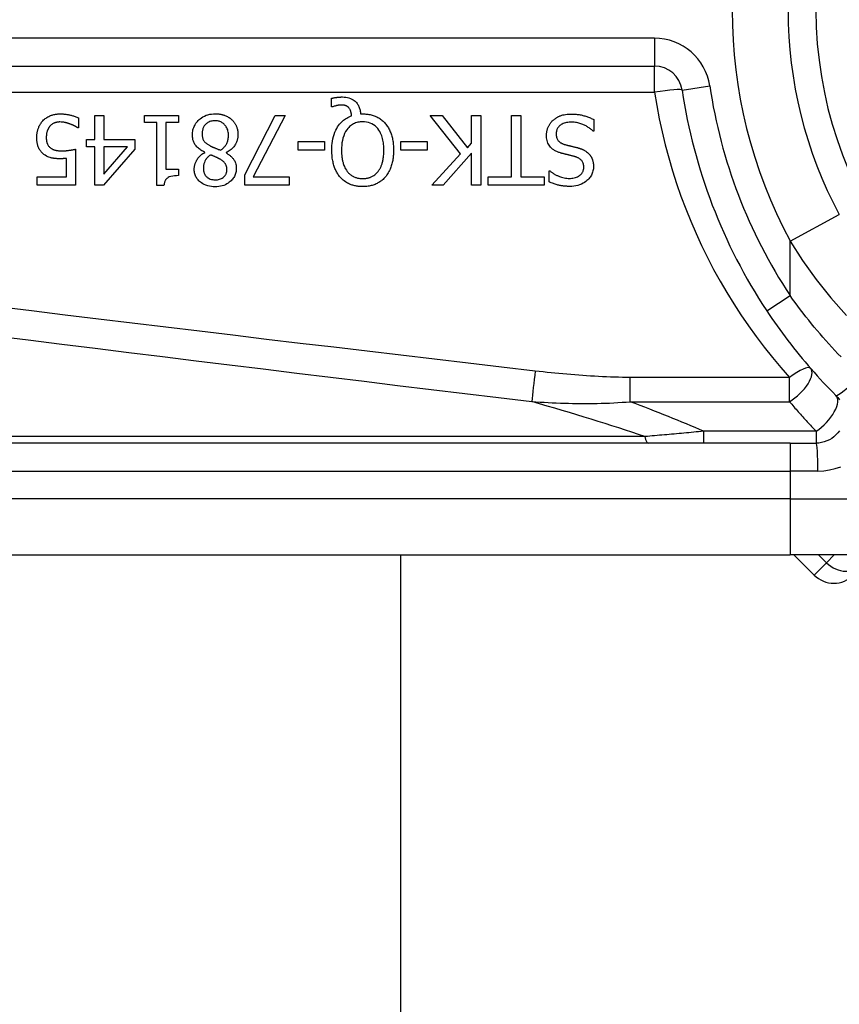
# Model space of a CAD drawing. Header units: inches. Extents: x 4.2 to 80.3, y 5.9 to 52.3.
# Tile 30 of 72: x 4.9 to 5.7, y 35.8 to 36.7. Entities that reach past the tile are written whole.
import ezdxf

# ---------------------------------------------------------------- set-up
doc = ezdxf.new("R2010")
doc.units = ezdxf.units.IN
doc.header["$LTSCALE"] = 5.125904
doc.header["$MEASUREMENT"] = 0
doc.layers.add('Visible Edges(ANSI)', color=7, linetype='Continuous', lineweight=25)
doc.layers.add('Visible Tangent Edges(ANSI)', color=7, linetype='Continuous', lineweight=25)

msp = doc.modelspace()

# ---------------------------------------------------------------- linework, layer by layer
at = {"layer": 'Visible Edges(ANSI)'}
for p, q in [((4.66597, 36.63936), (5.50473, 36.63936)), ((5.21201, 36.6026), (5.21201, 36.61025)), ((5.21314, 36.6026), (5.21201, 36.6026)), ((5.23828, 36.59609), (5.24023, 36.59609)), ((4.98247, 36.59249), (4.98247, 36.58352)), ((4.99745, 36.59475), (5.00561, 36.59475)), ((4.99745, 36.573), (4.99745, 36.59475)), ((5.00561, 36.59475), (5.00561, 36.573)), ((5.04229, 36.58829), (5.04229, 36.59475)), ((5.04229, 36.59475), (5.07318, 36.59475)), ((5.05353, 36.58829), (5.04229, 36.58829)), ((5.05353, 36.53124), (5.05353, 36.58829)), ((5.06169, 36.58829), (5.06169, 36.54586)), ((5.07318, 36.58829), (5.06169, 36.58829)), ((5.07318, 36.59475), (5.07318, 36.58829)), ((5.13341, 36.54093), (5.16081, 36.59475)), ((5.16984, 36.59475), (5.1409, 36.53888)), ((5.16081, 36.59475), (5.16984, 36.59475)), ((5.32899, 36.55971), (5.30123, 36.59475)), ((5.30123, 36.59475), (5.31216, 36.59475)), ((5.31216, 36.59475), (5.3353, 36.5653)), ((5.33899, 36.59475), (5.34741, 36.59475)), ((5.33899, 36.56946), (5.33899, 36.59475)), ((5.34741, 36.59475), (5.34741, 36.53144)), ((5.37506, 36.53893), (5.37506, 36.59475)), ((5.37506, 36.59475), (5.38347, 36.59475)), ((5.38347, 36.59475), (5.38347, 36.53893)), ((5.44986, 36.59096), (5.44986, 36.58039)), ((4.98247, 36.58352), (4.98186, 36.58352)), ((5.44986, 36.58039), (5.44925, 36.58039)), ((4.98991, 36.56618), (4.98991, 36.573)), ((4.98991, 36.573), (4.99745, 36.573)), ((5.00561, 36.573), (5.03357, 36.573)), ((5.03357, 36.573), (5.03357, 36.56407)), ((5.18159, 36.5632), (5.18159, 36.5709)), ((5.18159, 36.5709), (5.20555, 36.5709)), ((5.20555, 36.5709), (5.20555, 36.5632)), ((5.27481, 36.5632), (5.27481, 36.5709)), ((5.27481, 36.5709), (5.29877, 36.5709)), ((5.29877, 36.5709), (5.29877, 36.5632)), ((5.3353, 36.5653), (5.33899, 36.56946)), ((4.97986, 36.56407), (4.97986, 36.53144)), ((4.99745, 36.56618), (4.98991, 36.56618)), ((4.99745, 36.53144), (4.99745, 36.56618)), ((5.03357, 36.56407), (5.00525, 36.53144)), ((5.00561, 36.56618), (5.00561, 36.54145)), ((5.00561, 36.54145), (5.0269, 36.56618)), ((5.0269, 36.56618), (5.00561, 36.56618)), ((5.09714, 36.56104), (5.09714, 36.5613)), ((5.11643, 36.56094), (5.11643, 36.56069)), ((5.20555, 36.5632), (5.18159, 36.5632)), ((5.29877, 36.5632), (5.27481, 36.5632)), ((5.33899, 36.56053), (5.31303, 36.53144)), ((5.33899, 36.53144), (5.33899, 36.56053)), ((4.9717, 36.53888), (4.9717, 36.55576)), ((5.30277, 36.53144), (5.32899, 36.55971)), ((5.06169, 36.54586), (5.07318, 36.54586)), ((5.07318, 36.54586), (5.07318, 36.54006)), ((5.40928, 36.53442), (5.40928, 36.54447)), ((5.40928, 36.54447), (5.4099, 36.54447)), ((4.94512, 36.53144), (4.94512, 36.53888)), ((4.94512, 36.53888), (4.9717, 36.53888)), ((5.13341, 36.53144), (5.13341, 36.54093)), ((5.1409, 36.53888), (5.17358, 36.53888)), ((5.17358, 36.53888), (5.17358, 36.53144)), ((5.35382, 36.53144), (5.35382, 36.53893)), ((5.35382, 36.53893), (5.37506, 36.53893)), ((5.38347, 36.53893), (5.40471, 36.53893)), ((5.40471, 36.53893), (5.40471, 36.53144)), ((4.97986, 36.53144), (4.94512, 36.53144)), ((5.00525, 36.53144), (4.99745, 36.53144)), ((5.0601, 36.53124), (5.05353, 36.53124)), ((5.17358, 36.53144), (5.13341, 36.53144)), ((5.31303, 36.53144), (5.30277, 36.53144)), ((5.34741, 36.53144), (5.33899, 36.53144)), ((5.40471, 36.53144), (5.35382, 36.53144)), ((5.62759, 36.29747), (4.79259, 36.29747)), ((5.62759, 36.29747), (5.6513, 36.29747)), ((4.79259, 36.19617), (5.62759, 36.19617)), ((5.27434, 36.19617), (5.27434, 22.64284)), ((5.93282, 36.19617), (5.62759, 36.19617)), ((5.63109, 36.19617), (5.6494, 36.17786))]:
    msp.add_line(p, q, dxfattribs=at)
at = {"layer": 'Visible Edges(ANSI)', "flags": 128}
for points in [[(5.21201, 36.61025), (5.21253, 36.61037), (5.21303, 36.61048), (5.21353, 36.61058), (5.21401, 36.61068), (5.21449, 36.61077), (5.21495, 36.61085), (5.2154, 36.61092), (5.21583, 36.61098), (5.21625, 36.61104), (5.21664, 36.61109), (5.21702, 36.61114), (5.21739, 36.61118), (5.21776, 36.61122), (5.21813, 36.61126), (5.21851, 36.61129), (5.21888, 36.61132), (5.21925, 36.61134), (5.21962, 36.61137), (5.22, 36.61138), (5.22037, 36.6114), (5.22074, 36.61141), (5.22112, 36.61142), (5.22149, 36.61142), (5.22186, 36.61143)], [(5.22186, 36.61143), (5.22337, 36.61138), (5.22486, 36.61124), (5.22633, 36.61098), (5.22778, 36.61061), (5.22919, 36.6101), (5.23048, 36.6095), (5.2316, 36.60885), (5.23255, 36.60818), (5.23335, 36.60752), (5.23401, 36.6069), (5.23458, 36.60628), (5.23512, 36.60563), (5.23561, 36.60495), (5.23605, 36.60423), (5.23646, 36.60349), (5.23682, 36.60272), (5.23714, 36.60193), (5.23741, 36.60112), (5.23765, 36.6003), (5.23784, 36.59947), (5.238, 36.59863), (5.23813, 36.59779), (5.23822, 36.59694), (5.23828, 36.59609)], [(4.95036, 36.58988), (4.95102, 36.59056), (4.95172, 36.5912), (4.95245, 36.59179), (4.95321, 36.59235), (4.954, 36.59287), (4.95481, 36.59335), (4.95565, 36.5938), (4.9565, 36.5942), (4.95732, 36.59455), (4.95809, 36.59484), (4.95881, 36.59507), (4.95948, 36.59527), (4.96009, 36.59543), (4.96063, 36.59555), (4.96115, 36.59566), (4.96167, 36.59575), (4.9622, 36.59583), (4.96272, 36.5959), (4.96325, 36.59596), (4.96378, 36.59601), (4.96431, 36.59604), (4.96484, 36.59607), (4.96537, 36.59608), (4.9659, 36.59609)], [(4.9659, 36.59609), (4.96657, 36.59608), (4.96725, 36.59606), (4.96792, 36.59604), (4.96859, 36.596), (4.96926, 36.59595), (4.96992, 36.59589), (4.97059, 36.59581), (4.97125, 36.59573), (4.97192, 36.59564), (4.97258, 36.59553), (4.97324, 36.59541), (4.9739, 36.59528), (4.97456, 36.59515), (4.97522, 36.59499), (4.9759, 36.59483), (4.9766, 36.59465), (4.97732, 36.59445), (4.97804, 36.59423), (4.97878, 36.59399), (4.97952, 36.59374), (4.98026, 36.59346), (4.981, 36.59316), (4.98174, 36.59284), (4.98247, 36.59249)], [(5.0859, 36.5771), (5.08593, 36.57822), (5.08602, 36.57932), (5.08617, 36.58041), (5.08638, 36.58149), (5.08665, 36.58255), (5.087, 36.58361), (5.08742, 36.58464), (5.0879, 36.58564), (5.08844, 36.5866), (5.08904, 36.58753), (5.08969, 36.58841), (5.0904, 36.58927), (5.09117, 36.59008), (5.09203, 36.59091), (5.09302, 36.59175), (5.09415, 36.59258), (5.09541, 36.59338), (5.09681, 36.59412), (5.09833, 36.59478), (5.09992, 36.5953), (5.10154, 36.5957), (5.10319, 36.59598), (5.10485, 36.59614), (5.10653, 36.59619)], [(5.10653, 36.59619), (5.10709, 36.59618), (5.10766, 36.59617), (5.10822, 36.59614), (5.10879, 36.5961), (5.10935, 36.59606), (5.10991, 36.596), (5.11047, 36.59592), (5.11102, 36.59584), (5.11158, 36.59574), (5.11213, 36.59563), (5.11268, 36.59551), (5.11322, 36.59537), (5.11376, 36.59522), (5.1143, 36.59506), (5.11484, 36.59488), (5.11538, 36.59468), (5.11602, 36.59443), (5.11675, 36.59411), (5.11755, 36.59372), (5.11841, 36.59324), (5.11929, 36.59269), (5.12014, 36.5921), (5.12094, 36.59145), (5.12171, 36.59075)], [(5.22048, 36.60409), (5.22026, 36.60409), (5.22004, 36.60408), (5.21982, 36.60407), (5.2196, 36.60406), (5.21938, 36.60404), (5.21916, 36.60402), (5.21893, 36.60399), (5.21871, 36.60397), (5.21849, 36.60394), (5.21826, 36.6039), (5.21804, 36.60387), (5.21782, 36.60383), (5.2176, 36.60379), (5.21738, 36.60375), (5.21716, 36.6037), (5.21695, 36.60366), (5.21673, 36.60361), (5.21652, 36.60356), (5.21624, 36.6035), (5.21576, 36.60338), (5.21513, 36.60322), (5.21444, 36.60303), (5.21375, 36.60282), (5.21314, 36.6026)], [(5.22776, 36.60152), (5.22756, 36.60174), (5.22735, 36.60195), (5.22714, 36.60215), (5.22692, 36.60234), (5.22669, 36.60252), (5.22645, 36.60269), (5.22621, 36.60285), (5.22596, 36.60301), (5.2257, 36.60315), (5.22543, 36.60328), (5.22516, 36.6034), (5.22487, 36.60351), (5.22457, 36.60361), (5.22426, 36.6037), (5.22393, 36.60378), (5.22357, 36.60385), (5.2232, 36.60391), (5.22281, 36.60396), (5.22243, 36.60401), (5.22203, 36.60404), (5.22164, 36.60406), (5.22125, 36.60408), (5.22086, 36.60409), (5.22048, 36.60409)], [(5.23017, 36.59429), (5.23015, 36.59456), (5.23012, 36.59482), (5.23009, 36.59508), (5.23006, 36.59535), (5.23002, 36.59561), (5.22998, 36.59588), (5.22994, 36.59614), (5.22989, 36.59641), (5.22984, 36.59667), (5.22979, 36.59693), (5.22973, 36.59719), (5.22967, 36.59745), (5.2296, 36.59771), (5.22953, 36.59797), (5.22946, 36.59822), (5.22938, 36.59848), (5.22929, 36.59875), (5.22917, 36.59908), (5.22902, 36.59946), (5.22883, 36.59987), (5.22861, 36.60031), (5.22836, 36.60073), (5.22808, 36.60114), (5.22776, 36.60152)], [(5.24023, 36.59609), (5.24119, 36.59607), (5.24214, 36.59604), (5.24309, 36.59597), (5.24404, 36.59588), (5.24498, 36.59576), (5.24592, 36.59562), (5.24685, 36.59544), (5.24777, 36.59523), (5.24869, 36.59499), (5.2496, 36.59472), (5.2505, 36.59441), (5.25139, 36.59407), (5.25227, 36.5937), (5.25314, 36.59329), (5.25398, 36.59285), (5.25482, 36.59238), (5.25563, 36.59187), (5.25642, 36.59133), (5.25719, 36.59076), (5.25793, 36.59015), (5.25865, 36.58952), (5.25934, 36.58886), (5.26001, 36.58818), (5.26065, 36.58747)], [(4.94476, 36.57464), (4.94477, 36.57527), (4.94479, 36.5759), (4.94483, 36.57652), (4.94488, 36.57715), (4.94494, 36.57777), (4.94503, 36.57839), (4.94512, 36.579), (4.94524, 36.57962), (4.94537, 36.58023), (4.94551, 36.58083), (4.94568, 36.58144), (4.94586, 36.58204), (4.94605, 36.58263), (4.94627, 36.58323), (4.94651, 36.58383), (4.94679, 36.58447), (4.94709, 36.58511), (4.94743, 36.58578), (4.94781, 36.58645), (4.94823, 36.58714), (4.94869, 36.58782), (4.9492, 36.58851), (4.94975, 36.5892), (4.95036, 36.58988)], [(4.96575, 36.58875), (4.96544, 36.58875), (4.96513, 36.58874), (4.96482, 36.58872), (4.96451, 36.5887), (4.96421, 36.58867), (4.9639, 36.58863), (4.9636, 36.58858), (4.9633, 36.58853), (4.963, 36.58848), (4.9627, 36.58841), (4.9624, 36.58834), (4.9621, 36.58826), (4.96181, 36.58818), (4.96151, 36.58809), (4.96122, 36.58799), (4.96093, 36.58789), (4.96062, 36.58777), (4.96021, 36.58759), (4.95969, 36.58734), (4.95909, 36.587), (4.95843, 36.58656), (4.95778, 36.58606), (4.95718, 36.5855), (4.95661, 36.5849)], [(4.97503, 36.5869), (4.97477, 36.58699), (4.97451, 36.58708), (4.97425, 36.58717), (4.97398, 36.58726), (4.97372, 36.58734), (4.97345, 36.58743), (4.97318, 36.58751), (4.97292, 36.58759), (4.97265, 36.58767), (4.97238, 36.58775), (4.97211, 36.58783), (4.97184, 36.58791), (4.97157, 36.58798), (4.9713, 36.58805), (4.97103, 36.58812), (4.97076, 36.58819), (4.97049, 36.58825), (4.97018, 36.58832), (4.96976, 36.58841), (4.96921, 36.5885), (4.96853, 36.5886), (4.96773, 36.58867), (4.9668, 36.58873), (4.96575, 36.58875)], [(5.10643, 36.58988), (5.10542, 36.58985), (5.10442, 36.58976), (5.10343, 36.58959), (5.10246, 36.58936), (5.10151, 36.58904), (5.10061, 36.58864), (5.09981, 36.5882), (5.0991, 36.58773), (5.09848, 36.58724), (5.09793, 36.58674), (5.09745, 36.58624), (5.09701, 36.58572), (5.0966, 36.58516), (5.09624, 36.58459), (5.09591, 36.58398), (5.09562, 36.58335), (5.09537, 36.5827), (5.09516, 36.58204), (5.09499, 36.58137), (5.09485, 36.58069), (5.09475, 36.58001), (5.09468, 36.57931), (5.09464, 36.57862), (5.09463, 36.57792)], [(5.11859, 36.57664), (5.11856, 36.57765), (5.11847, 36.57866), (5.11832, 36.57966), (5.11811, 36.58064), (5.11782, 36.5816), (5.11746, 36.58255), (5.11703, 36.58344), (5.11657, 36.58425), (5.11607, 36.58498), (5.11555, 36.58564), (5.11503, 36.58623), (5.1145, 36.58677), (5.11394, 36.58726), (5.11336, 36.58771), (5.11276, 36.58812), (5.11213, 36.5885), (5.11147, 36.58883), (5.11078, 36.58912), (5.11008, 36.58936), (5.10936, 36.58955), (5.10864, 36.5897), (5.10791, 36.5898), (5.10717, 36.58986), (5.10643, 36.58988)], [(5.12171, 36.59075), (5.12209, 36.59037), (5.12246, 36.58999), (5.12281, 36.58959), (5.12315, 36.58919), (5.12348, 36.58877), (5.12379, 36.58835), (5.12409, 36.58792), (5.12437, 36.58748), (5.12464, 36.58703), (5.1249, 36.58657), (5.12514, 36.5861), (5.12537, 36.58562), (5.12559, 36.58513), (5.1258, 36.5846), (5.12602, 36.58403), (5.12623, 36.5834), (5.12643, 36.58273), (5.12661, 36.582), (5.12678, 36.58123), (5.12692, 36.58045), (5.12702, 36.57965), (5.1271, 36.57886), (5.12714, 36.57806), (5.12715, 36.57726)], [(5.21222, 36.56315), (5.21225, 36.56521), (5.21236, 36.56728), (5.21255, 36.56935), (5.21283, 36.57141), (5.21321, 36.57346), (5.21369, 36.57547), (5.21428, 36.57746), (5.21499, 36.57939), (5.21579, 36.58119), (5.21663, 36.58281), (5.21751, 36.58428), (5.2184, 36.58558), (5.2193, 36.58674), (5.22017, 36.58776), (5.22102, 36.58864), (5.22189, 36.58947), (5.22281, 36.59026), (5.22376, 36.59099), (5.22475, 36.59168), (5.22578, 36.59231), (5.22684, 36.59289), (5.22793, 36.59341), (5.22904, 36.59388), (5.23017, 36.59429)], [(5.24018, 36.5889), (5.2391, 36.58888), (5.23802, 36.5888), (5.23696, 36.58866), (5.2359, 36.58846), (5.23486, 36.5882), (5.23384, 36.58788), (5.23283, 36.58748), (5.23186, 36.58703), (5.23092, 36.58651), (5.23003, 36.58593), (5.22918, 36.58529), (5.22836, 36.58459), (5.22757, 36.58383), (5.22669, 36.58287), (5.22574, 36.58166), (5.22477, 36.58016), (5.22381, 36.57835), (5.22297, 36.5763), (5.2223, 36.57418), (5.22179, 36.57201), (5.22142, 36.56982), (5.22117, 36.5676), (5.22103, 36.56537), (5.22099, 36.56315)], [(5.25942, 36.56315), (5.2594, 36.56446), (5.25936, 36.56578), (5.25928, 36.5671), (5.25916, 36.56843), (5.259, 36.56975), (5.25879, 36.57107), (5.25854, 36.57237), (5.25824, 36.57366), (5.25789, 36.57493), (5.25748, 36.57618), (5.25699, 36.57743), (5.25639, 36.57873), (5.25568, 36.58006), (5.25483, 36.58139), (5.25382, 36.5827), (5.25267, 36.58397), (5.2514, 36.58512), (5.25003, 36.58614), (5.24855, 36.587), (5.24697, 36.58771), (5.24533, 36.58825), (5.24363, 36.58862), (5.24191, 36.58884), (5.24018, 36.5889)], [(5.26065, 36.58747), (5.26129, 36.5867), (5.26189, 36.58591), (5.26246, 36.5851), (5.263, 36.58427), (5.26351, 36.58342), (5.26398, 36.58256), (5.26443, 36.58168), (5.26485, 36.58078), (5.26524, 36.57986), (5.26561, 36.57894), (5.26595, 36.57799), (5.26627, 36.57702), (5.26656, 36.57603), (5.26684, 36.575), (5.26709, 36.57395), (5.26731, 36.57287), (5.26751, 36.57177), (5.26769, 36.57063), (5.26784, 36.56946), (5.26797, 36.56826), (5.26806, 36.56703), (5.26813, 36.56577), (5.26818, 36.56448), (5.26819, 36.56315)], [(5.40682, 36.57669), (5.40683, 36.57732), (5.40686, 36.57795), (5.40691, 36.57857), (5.40699, 36.57919), (5.40708, 36.57981), (5.4072, 36.58042), (5.40734, 36.58103), (5.40749, 36.58163), (5.40767, 36.58223), (5.40787, 36.58283), (5.40808, 36.58342), (5.40832, 36.584), (5.40857, 36.58458), (5.40884, 36.58515), (5.40913, 36.5857), (5.40944, 36.58624), (5.40976, 36.58678), (5.41011, 36.5873), (5.41048, 36.58781), (5.41086, 36.58831), (5.41126, 36.58879), (5.41168, 36.58925), (5.41211, 36.5897), (5.41256, 36.59014)], [(5.41256, 36.59014), (5.41295, 36.59048), (5.41334, 36.59081), (5.41374, 36.59114), (5.41414, 36.59145), (5.41455, 36.59175), (5.41497, 36.59205), (5.41539, 36.59233), (5.41582, 36.5926), (5.41626, 36.59286), (5.4167, 36.59312), (5.41715, 36.59336), (5.41761, 36.59359), (5.41807, 36.59381), (5.41854, 36.59402), (5.41901, 36.59422), (5.41949, 36.59441), (5.42007, 36.59462), (5.4208, 36.59486), (5.4217, 36.5951), (5.42278, 36.59534), (5.42404, 36.59555), (5.42551, 36.59572), (5.42719, 36.59584), (5.42908, 36.59588)], [(5.4297, 36.5886), (5.42855, 36.58858), (5.42739, 36.58851), (5.42623, 36.58839), (5.42507, 36.58821), (5.42394, 36.58797), (5.42284, 36.58765), (5.4218, 36.58726), (5.42091, 36.58684), (5.42013, 36.5864), (5.41947, 36.58594), (5.41891, 36.58549), (5.41843, 36.58505), (5.41798, 36.58458), (5.41756, 36.58409), (5.41718, 36.58357), (5.41684, 36.58302), (5.41654, 36.58245), (5.41628, 36.58185), (5.41606, 36.58124), (5.41588, 36.58061), (5.41575, 36.57997), (5.41566, 36.57933), (5.41561, 36.57868), (5.41559, 36.57803)], [(5.42908, 36.59588), (5.42997, 36.59587), (5.43087, 36.59586), (5.43178, 36.59582), (5.43269, 36.59577), (5.4336, 36.59571), (5.43452, 36.59563), (5.43543, 36.59552), (5.43634, 36.5954), (5.43724, 36.59526), (5.43814, 36.59509), (5.43902, 36.5949), (5.4399, 36.59469), (5.44076, 36.59445), (5.4416, 36.59419), (5.44245, 36.59392), (5.44329, 36.59364), (5.44413, 36.59335), (5.44496, 36.59304), (5.44579, 36.59273), (5.44662, 36.5924), (5.44744, 36.59205), (5.44825, 36.5917), (5.44906, 36.59133), (5.44986, 36.59096)], [(5.44925, 36.58039), (5.44864, 36.58094), (5.44802, 36.58148), (5.44739, 36.582), (5.44675, 36.5825), (5.4461, 36.58298), (5.44543, 36.58344), (5.44475, 36.58389), (5.44406, 36.58432), (5.44336, 36.58473), (5.44265, 36.58512), (5.44193, 36.58549), (5.44119, 36.58585), (5.44044, 36.58618), (5.43968, 36.5865), (5.43888, 36.58682), (5.43803, 36.58712), (5.43712, 36.58742), (5.43618, 36.58769), (5.43519, 36.58794), (5.43416, 36.58816), (5.43309, 36.58834), (5.43199, 36.58848), (5.43086, 36.58857), (5.4297, 36.5886)], [(4.95661, 36.5849), (4.9564, 36.58463), (4.95619, 36.58436), (4.95599, 36.58408), (4.95579, 36.5838), (4.95561, 36.58352), (4.95543, 36.58323), (4.95526, 36.58293), (4.9551, 36.58263), (4.95495, 36.58233), (4.9548, 36.58202), (4.95466, 36.58171), (4.95453, 36.58139), (4.95441, 36.58107), (4.95429, 36.58075), (4.95418, 36.58041), (4.95406, 36.58002), (4.95394, 36.57958), (4.95382, 36.57907), (4.9537, 36.5785), (4.9536, 36.57786), (4.95351, 36.57715), (4.95344, 36.57637), (4.9534, 36.57552), (4.95338, 36.57459)], [(4.98186, 36.58352), (4.98172, 36.58362), (4.98157, 36.58372), (4.9814, 36.58383), (4.98123, 36.58395), (4.98104, 36.58407), (4.98084, 36.58419), (4.98062, 36.58432), (4.9804, 36.58445), (4.98016, 36.58459), (4.9799, 36.58473), (4.97964, 36.58487), (4.97936, 36.58501), (4.97907, 36.58516), (4.97877, 36.58531), (4.97845, 36.58546), (4.97812, 36.58562), (4.97778, 36.58578), (4.97743, 36.58593), (4.97706, 36.58609), (4.97668, 36.58625), (4.97629, 36.58642), (4.97588, 36.58658), (4.97546, 36.58674), (4.97503, 36.5869)], [(4.95128, 36.55935), (4.95063, 36.55986), (4.95002, 36.56041), (4.94944, 36.56097), (4.94889, 36.56157), (4.94837, 36.5622), (4.94788, 36.56285), (4.94743, 36.56353), (4.94701, 36.56424), (4.94663, 36.56494), (4.94631, 36.56563), (4.94604, 36.5663), (4.9458, 36.56697), (4.9456, 36.56761), (4.94544, 36.56825), (4.9453, 36.56887), (4.94517, 36.5695), (4.94507, 36.57014), (4.94498, 36.57078), (4.94491, 36.57142), (4.94486, 36.57207), (4.94481, 36.57271), (4.94479, 36.57336), (4.94477, 36.574), (4.94476, 36.57464)], [(4.95338, 36.57459), (4.95339, 36.57423), (4.95339, 36.57388), (4.95341, 36.57352), (4.95343, 36.57317), (4.95345, 36.57282), (4.95349, 36.57247), (4.95352, 36.57212), (4.95357, 36.57178), (4.95362, 36.57144), (4.95369, 36.57111), (4.95376, 36.57078), (4.95383, 36.57045), (4.95392, 36.57013), (4.95402, 36.56982), (4.95412, 36.56951), (4.95424, 36.56922), (4.95437, 36.5689), (4.95456, 36.5685), (4.95481, 36.56803), (4.95513, 36.56751), (4.95552, 36.56696), (4.95597, 36.56642), (4.95645, 36.56592), (4.95697, 36.56546)], [(5.09714, 36.5613), (5.09625, 36.56173), (5.09536, 36.56219), (5.09449, 36.56268), (5.09364, 36.5632), (5.09281, 36.56376), (5.09201, 36.56435), (5.09124, 36.56497), (5.0905, 36.56564), (5.0898, 36.56634), (5.08917, 36.56705), (5.08861, 36.56775), (5.08813, 36.56845), (5.08771, 36.56915), (5.08736, 36.56985), (5.08705, 36.57054), (5.08679, 36.57124), (5.08657, 36.57195), (5.08638, 36.57267), (5.08623, 36.5734), (5.08611, 36.57413), (5.08602, 36.57487), (5.08595, 36.57561), (5.08592, 36.57636), (5.0859, 36.5771)], [(5.09463, 36.57792), (5.09464, 36.57724), (5.09468, 36.57656), (5.09475, 36.57587), (5.09485, 36.57519), (5.09499, 36.57451), (5.09517, 36.57385), (5.09539, 36.57321), (5.09565, 36.57263), (5.09593, 36.5721), (5.09622, 36.57163), (5.09654, 36.57121), (5.09686, 36.57082), (5.0972, 36.57047), (5.09756, 36.57012), (5.09794, 36.56978), (5.09835, 36.56944), (5.09877, 36.56912), (5.09921, 36.5688), (5.09966, 36.56849), (5.10012, 36.56818), (5.1006, 36.56789), (5.10108, 36.5676), (5.10157, 36.56732), (5.10206, 36.56705)], [(5.11135, 36.5631), (5.11181, 36.56341), (5.11226, 36.56374), (5.11269, 36.56407), (5.11311, 36.56442), (5.11352, 36.56478), (5.11392, 36.56516), (5.1143, 36.56555), (5.11467, 36.56595), (5.11503, 36.56636), (5.11537, 36.56679), (5.1157, 36.56723), (5.11602, 36.56769), (5.11633, 36.56819), (5.11665, 36.56873), (5.11697, 36.56934), (5.11728, 36.57), (5.11757, 36.57072), (5.11784, 36.5715), (5.11807, 36.57234), (5.11826, 36.57319), (5.11841, 36.57404), (5.11851, 36.5749), (5.11857, 36.57577), (5.11859, 36.57664)], [(5.12715, 36.57726), (5.12714, 36.57657), (5.1271, 36.57588), (5.12704, 36.5752), (5.12695, 36.57452), (5.12683, 36.57385), (5.12669, 36.57319), (5.12652, 36.57253), (5.12633, 36.57187), (5.1261, 36.57123), (5.12585, 36.57058), (5.12557, 36.56993), (5.12523, 36.56924), (5.12484, 36.56851), (5.12438, 36.56777), (5.12386, 36.567), (5.12326, 36.56623), (5.12259, 36.56545), (5.12183, 36.56467), (5.12102, 36.56393), (5.12017, 36.56324), (5.11928, 36.5626), (5.11836, 36.562), (5.11741, 36.56145), (5.11643, 36.56094)], [(5.41939, 36.56074), (5.41871, 36.56095), (5.41804, 36.56119), (5.41737, 36.56144), (5.41671, 36.56171), (5.41605, 36.562), (5.41541, 36.56231), (5.41477, 36.56264), (5.41416, 36.56299), (5.41355, 36.56337), (5.41296, 36.56377), (5.4124, 36.56419), (5.41181, 36.56467), (5.41119, 36.56524), (5.41055, 36.56591), (5.4099, 36.56669), (5.40927, 36.56758), (5.40868, 36.5686), (5.40816, 36.56967), (5.40773, 36.57079), (5.40739, 36.57193), (5.40713, 36.57311), (5.40695, 36.57429), (5.40685, 36.57549), (5.40682, 36.57669)], [(5.41559, 36.57803), (5.41561, 36.57723), (5.41568, 36.57644), (5.4158, 36.57565), (5.41598, 36.57488), (5.41621, 36.57413), (5.41651, 36.57341), (5.41684, 36.57278), (5.41719, 36.57223), (5.41754, 36.57177), (5.41788, 36.57139), (5.4182, 36.57106), (5.41854, 36.57076), (5.41889, 36.57048), (5.41926, 36.57021), (5.41963, 36.56996), (5.42002, 36.56972), (5.42042, 36.5695), (5.42083, 36.5693), (5.42124, 36.56911), (5.42166, 36.56893), (5.42209, 36.56876), (5.42252, 36.56861), (5.42295, 36.56846), (5.42339, 36.56833)], [(4.95697, 36.56546), (4.9573, 36.56518), (4.95763, 36.56493), (4.95798, 36.56469), (4.95833, 36.56446), (4.9587, 36.56425), (4.95907, 36.56406), (4.95945, 36.56388), (4.95984, 36.56371), (4.96024, 36.56356), (4.96065, 36.56342), (4.96108, 36.56329), (4.96152, 36.56318), (4.96196, 36.56307), (4.96242, 36.56297), (4.96289, 36.56289), (4.96337, 36.56281), (4.96385, 36.56274), (4.96434, 36.56269), (4.96483, 36.56264), (4.96533, 36.5626), (4.96583, 36.56257), (4.96633, 36.56255), (4.96683, 36.56254), (4.96734, 36.56253)], [(4.96734, 36.56253), (4.9679, 36.56254), (4.96847, 36.56255), (4.96904, 36.56256), (4.9696, 36.56259), (4.97017, 36.56262), (4.97073, 36.56266), (4.9713, 36.56271), (4.97186, 36.56276), (4.97243, 36.56282), (4.973, 36.56289), (4.97357, 36.56296), (4.97415, 36.56304), (4.97472, 36.56313), (4.97529, 36.56322), (4.97585, 36.56331), (4.97639, 36.5634), (4.97692, 36.56349), (4.97743, 36.56359), (4.97792, 36.56368), (4.97837, 36.56377), (4.9788, 36.56385), (4.97919, 36.56393), (4.97954, 36.564), (4.97986, 36.56407)], [(5.08749, 36.54612), (5.08751, 36.5467), (5.08754, 36.54727), (5.0876, 36.54785), (5.08768, 36.54842), (5.08778, 36.54898), (5.0879, 36.54955), (5.08805, 36.5501), (5.08821, 36.55066), (5.0884, 36.55121), (5.0886, 36.55175), (5.08884, 36.55232), (5.08913, 36.55296), (5.08947, 36.55364), (5.08988, 36.55436), (5.09034, 36.55511), (5.09088, 36.55588), (5.09149, 36.55665), (5.09218, 36.55742), (5.09291, 36.55814), (5.09368, 36.55881), (5.0945, 36.55944), (5.09534, 36.56002), (5.09623, 36.56055), (5.09714, 36.56104)], [(5.10206, 36.56705), (5.10227, 36.56694), (5.10247, 36.56682), (5.10268, 36.56671), (5.1029, 36.5666), (5.10313, 36.56649), (5.10337, 36.56638), (5.10362, 36.56627), (5.10388, 36.56615), (5.10416, 36.56602), (5.10446, 36.5659), (5.10478, 36.56576), (5.10511, 36.56562), (5.10547, 36.56547), (5.10586, 36.56532), (5.10627, 36.56515), (5.1067, 36.56498), (5.10716, 36.56479), (5.10766, 36.56459), (5.10819, 36.56438), (5.10875, 36.56415), (5.10934, 36.56391), (5.10997, 36.56366), (5.11064, 36.56339), (5.11135, 36.5631)], [(5.11643, 36.56069), (5.11696, 36.56037), (5.11749, 36.56004), (5.11802, 36.5597), (5.11854, 36.55935), (5.11905, 36.55898), (5.11955, 36.5586), (5.12005, 36.55821), (5.12053, 36.55781), (5.121, 36.55739), (5.12145, 36.55696), (5.12189, 36.55652), (5.12231, 36.55606), (5.12271, 36.55559), (5.12309, 36.5551), (5.12348, 36.55455), (5.12387, 36.55393), (5.12424, 36.55323), (5.1246, 36.55244), (5.12491, 36.55156), (5.12518, 36.5506), (5.12538, 36.54963), (5.12551, 36.54866), (5.12559, 36.54767), (5.12561, 36.54668)], [(5.21981, 36.53873), (5.21922, 36.53944), (5.21865, 36.54018), (5.21812, 36.54093), (5.21761, 36.5417), (5.21713, 36.54249), (5.21667, 36.54329), (5.21624, 36.54411), (5.21583, 36.54494), (5.21545, 36.54578), (5.2151, 36.54664), (5.21476, 36.54751), (5.21444, 36.54841), (5.21413, 36.54935), (5.21383, 36.55034), (5.21356, 36.55138), (5.2133, 36.55247), (5.21306, 36.55361), (5.21285, 36.5548), (5.21267, 36.55604), (5.21251, 36.55734), (5.21239, 36.5587), (5.21229, 36.56012), (5.21224, 36.5616), (5.21222, 36.56315)], [(5.22099, 36.56315), (5.22099, 36.56244), (5.22101, 36.56173), (5.22103, 36.56102), (5.22106, 36.5603), (5.22111, 36.55959), (5.22116, 36.55887), (5.22122, 36.55816), (5.2213, 36.55745), (5.22139, 36.55674), (5.22149, 36.55603), (5.22161, 36.55532), (5.22173, 36.55462), (5.22187, 36.55392), (5.22203, 36.55323), (5.2222, 36.55254), (5.22239, 36.55185), (5.22262, 36.55109), (5.2229, 36.55022), (5.22325, 36.54927), (5.22366, 36.54826), (5.22416, 36.5472), (5.22474, 36.54612), (5.22541, 36.54503), (5.22617, 36.54396)], [(5.25424, 36.54396), (5.25462, 36.54448), (5.25499, 36.54501), (5.25534, 36.54555), (5.25567, 36.54611), (5.25598, 36.54667), (5.25628, 36.54725), (5.25656, 36.54783), (5.25682, 36.54842), (5.25707, 36.54902), (5.2573, 36.54963), (5.25752, 36.55023), (5.25772, 36.55086), (5.25793, 36.55154), (5.25814, 36.55228), (5.25834, 36.55308), (5.25853, 36.55393), (5.25871, 36.55485), (5.25888, 36.55583), (5.25903, 36.55687), (5.25916, 36.55798), (5.25927, 36.55917), (5.25935, 36.56042), (5.2594, 36.56175), (5.25942, 36.56315)], [(5.26819, 36.56315), (5.26818, 36.56212), (5.26816, 36.56109), (5.26811, 36.56006), (5.26805, 36.55902), (5.26797, 36.55799), (5.26786, 36.55695), (5.26774, 36.55592), (5.26759, 36.55489), (5.26741, 36.55387), (5.26721, 36.55286), (5.26699, 36.55185), (5.26674, 36.55085), (5.26646, 36.54986), (5.26615, 36.54888), (5.2658, 36.54789), (5.26542, 36.54688), (5.26499, 36.54586), (5.26452, 36.54483), (5.264, 36.5438), (5.26343, 36.54277), (5.2628, 36.54174), (5.26213, 36.54072), (5.26139, 36.53971), (5.2606, 36.53873)], [(5.43237, 36.5574), (5.43178, 36.55756), (5.4312, 36.55771), (5.43062, 36.55786), (5.43004, 36.55801), (5.42947, 36.55815), (5.4289, 36.55829), (5.42833, 36.55843), (5.42777, 36.55857), (5.42722, 36.55871), (5.42666, 36.55884), (5.42612, 36.55897), (5.42557, 36.55911), (5.42503, 36.55924), (5.4245, 36.55937), (5.42397, 36.5595), (5.42344, 36.55963), (5.42292, 36.55977), (5.4224, 36.5599), (5.42189, 36.56004), (5.42138, 36.56017), (5.42087, 36.56031), (5.42037, 36.56045), (5.41988, 36.56059), (5.41939, 36.56074)], [(5.42339, 36.56833), (5.42386, 36.5682), (5.42431, 36.56808), (5.42473, 36.56796), (5.42513, 36.56785), (5.42552, 36.56775), (5.42589, 36.56765), (5.42626, 36.56756), (5.42662, 36.56747), (5.42698, 36.56738), (5.42734, 36.56729), (5.42771, 36.56721), (5.42808, 36.56711), (5.42848, 36.56702), (5.42889, 36.56692), (5.42932, 36.56682), (5.42978, 36.56671), (5.43027, 36.56659), (5.43079, 36.56646), (5.43135, 36.56633), (5.43194, 36.56618), (5.43259, 36.56602), (5.43328, 36.56585), (5.43403, 36.56566), (5.43483, 36.56546)], [(5.43483, 36.56546), (5.4352, 36.56536), (5.43557, 36.56525), (5.43594, 36.56514), (5.43631, 36.56503), (5.43668, 36.56491), (5.43704, 36.56479), (5.43741, 36.56467), (5.43777, 36.56454), (5.43813, 36.5644), (5.43849, 36.56426), (5.43885, 36.56412), (5.43921, 36.56397), (5.43956, 36.56382), (5.43991, 36.56366), (5.44026, 36.5635), (5.4406, 36.56333), (5.44097, 36.56314), (5.44142, 36.5629), (5.44194, 36.56259), (5.44253, 36.56221), (5.44317, 36.56175), (5.44386, 36.56121), (5.44457, 36.56059), (5.4453, 36.55986)], [(4.96595, 36.5554), (4.96549, 36.5554), (4.96503, 36.55541), (4.96456, 36.55542), (4.96409, 36.55543), (4.96361, 36.55545), (4.96313, 36.55547), (4.96265, 36.5555), (4.96217, 36.55554), (4.9617, 36.55558), (4.96122, 36.55562), (4.96074, 36.55568), (4.96026, 36.55574), (4.95979, 36.5558), (4.95932, 36.55588), (4.95886, 36.55596), (4.9584, 36.55605), (4.95795, 36.55614), (4.95747, 36.55626), (4.95677, 36.55645), (4.95584, 36.55677), (4.95474, 36.55724), (4.95353, 36.55785), (4.95238, 36.55856), (4.95128, 36.55935)], [(4.9717, 36.55576), (4.9715, 36.55573), (4.97129, 36.55571), (4.97109, 36.55568), (4.97089, 36.55566), (4.97069, 36.55564), (4.97049, 36.55562), (4.97028, 36.5556), (4.97008, 36.55558), (4.96988, 36.55556), (4.96967, 36.55554), (4.96947, 36.55553), (4.96927, 36.55551), (4.96906, 36.5555), (4.96886, 36.55549), (4.96863, 36.55548), (4.96838, 36.55546), (4.96812, 36.55545), (4.96784, 36.55544), (4.96754, 36.55543), (4.96724, 36.55542), (4.96693, 36.55541), (4.96661, 36.55541), (4.96628, 36.5554), (4.96595, 36.5554)], [(5.10212, 36.55889), (5.10183, 36.55866), (5.10154, 36.55843), (5.10125, 36.5582), (5.10096, 36.55796), (5.10068, 36.55771), (5.1004, 36.55746), (5.10013, 36.5572), (5.09986, 36.55693), (5.0996, 36.55667), (5.09935, 36.55639), (5.0991, 36.55611), (5.09885, 36.55583), (5.09862, 36.55554), (5.09839, 36.55524), (5.09818, 36.55494), (5.09797, 36.55464), (5.09777, 36.55433), (5.0975, 36.55384), (5.09713, 36.55309), (5.09672, 36.55206), (5.09634, 36.55077), (5.09603, 36.54928), (5.09586, 36.54775), (5.09581, 36.54622)], [(5.11104, 36.55494), (5.11086, 36.55504), (5.11066, 36.55515), (5.11043, 36.55527), (5.11017, 36.55541), (5.10989, 36.55555), (5.10959, 36.55571), (5.10928, 36.55587), (5.10894, 36.55603), (5.10858, 36.55621), (5.10821, 36.55639), (5.10783, 36.55657), (5.10743, 36.55676), (5.10702, 36.55694), (5.1066, 36.55713), (5.10617, 36.55732), (5.10573, 36.55751), (5.10529, 36.5577), (5.10484, 36.55789), (5.10438, 36.55807), (5.10393, 36.55824), (5.10347, 36.55842), (5.10302, 36.55858), (5.10257, 36.55874), (5.10212, 36.55889)], [(5.1171, 36.5457), (5.11709, 36.54604), (5.11708, 36.54638), (5.11706, 36.54671), (5.11702, 36.54705), (5.11698, 36.54738), (5.11692, 36.54771), (5.11686, 36.54804), (5.11678, 36.54837), (5.11669, 36.54869), (5.11659, 36.54901), (5.11648, 36.54933), (5.11634, 36.54965), (5.11618, 36.55), (5.11597, 36.5504), (5.1157, 36.55083), (5.11538, 36.5513), (5.11498, 36.5518), (5.11451, 36.55232), (5.11399, 36.55282), (5.11344, 36.5533), (5.11287, 36.55375), (5.11227, 36.55417), (5.11166, 36.55457), (5.11104, 36.55494)], [(5.44063, 36.54755), (5.44061, 36.54832), (5.44054, 36.54908), (5.44043, 36.54984), (5.44026, 36.55059), (5.44004, 36.55132), (5.43975, 36.55202), (5.43943, 36.55265), (5.43909, 36.55319), (5.43873, 36.55367), (5.43837, 36.55408), (5.43802, 36.55444), (5.43766, 36.55477), (5.43728, 36.55508), (5.43688, 36.55538), (5.43647, 36.55565), (5.43605, 36.55591), (5.43562, 36.55615), (5.43517, 36.55638), (5.43472, 36.55659), (5.43426, 36.55678), (5.43379, 36.55696), (5.43332, 36.55712), (5.43285, 36.55727), (5.43237, 36.5574)], [(5.4453, 36.55986), (5.44556, 36.55958), (5.44581, 36.55929), (5.44605, 36.55899), (5.44628, 36.55869), (5.4465, 36.55838), (5.44672, 36.55806), (5.44693, 36.55774), (5.44713, 36.55742), (5.44732, 36.55709), (5.4475, 36.55676), (5.44767, 36.55642), (5.44784, 36.55608), (5.448, 36.55573), (5.44815, 36.55537), (5.44829, 36.55502), (5.44844, 36.55462), (5.4486, 36.55415), (5.44876, 36.5536), (5.44893, 36.55296), (5.44908, 36.55223), (5.44921, 36.55142), (5.44931, 36.55051), (5.44938, 36.54952), (5.4494, 36.54842)], [(5.10653, 36.53001), (5.10482, 36.53005), (5.10311, 36.5302), (5.10142, 36.53046), (5.09975, 36.53084), (5.09812, 36.53135), (5.09659, 36.532), (5.09525, 36.5327), (5.0941, 36.53343), (5.09313, 36.53416), (5.09233, 36.53485), (5.09167, 36.5355), (5.09106, 36.53616), (5.09049, 36.53685), (5.08997, 36.53758), (5.08949, 36.53833), (5.08906, 36.53912), (5.08868, 36.53994), (5.08836, 36.54078), (5.08808, 36.54164), (5.08787, 36.54252), (5.0877, 36.54341), (5.08758, 36.54431), (5.08752, 36.54521), (5.08749, 36.54612)], [(5.09581, 36.54622), (5.09582, 36.54571), (5.09585, 36.5452), (5.0959, 36.5447), (5.09598, 36.54421), (5.09608, 36.54371), (5.09621, 36.54323), (5.09636, 36.54274), (5.09653, 36.54227), (5.09674, 36.5418), (5.09697, 36.54135), (5.09722, 36.54092), (5.09749, 36.5405), (5.09779, 36.54009), (5.09811, 36.5397), (5.09845, 36.53932), (5.09883, 36.53894), (5.09935, 36.53848), (5.10004, 36.53798), (5.1009, 36.53748), (5.10195, 36.53702), (5.10307, 36.53667), (5.10423, 36.53644), (5.1054, 36.53631), (5.10658, 36.53626)], [(5.12561, 36.54668), (5.12559, 36.54572), (5.12551, 36.54477), (5.12538, 36.54383), (5.1252, 36.54289), (5.12495, 36.54198), (5.12465, 36.54107), (5.12429, 36.54018), (5.12387, 36.53932), (5.12339, 36.53849), (5.12287, 36.5377), (5.12229, 36.53694), (5.12167, 36.53621), (5.121, 36.5355), (5.12023, 36.53478), (5.11932, 36.53402), (5.11828, 36.53327), (5.11709, 36.53254), (5.11575, 36.53186), (5.1143, 36.53126), (5.11279, 36.53079), (5.11125, 36.53044), (5.10969, 36.53019), (5.10811, 36.53005), (5.10653, 36.53001)], [(5.10658, 36.53626), (5.10756, 36.53629), (5.10854, 36.53639), (5.1095, 36.53655), (5.11045, 36.53679), (5.11137, 36.53712), (5.11222, 36.53751), (5.11296, 36.53792), (5.11359, 36.53835), (5.11411, 36.53877), (5.11454, 36.53916), (5.1149, 36.53954), (5.11524, 36.53993), (5.11555, 36.54034), (5.11583, 36.54076), (5.11608, 36.54121), (5.11631, 36.54167), (5.1165, 36.54216), (5.11667, 36.54265), (5.11681, 36.54314), (5.11691, 36.54365), (5.117, 36.54416), (5.11705, 36.54467), (5.11709, 36.54519), (5.1171, 36.5457)], [(5.22617, 36.54396), (5.22659, 36.54344), (5.22702, 36.54293), (5.22747, 36.54244), (5.22794, 36.54197), (5.22843, 36.54153), (5.22893, 36.5411), (5.22945, 36.54069), (5.22999, 36.5403), (5.23055, 36.53994), (5.23113, 36.5396), (5.23173, 36.53928), (5.23233, 36.53899), (5.23295, 36.53872), (5.23358, 36.53848), (5.23421, 36.53826), (5.23486, 36.53807), (5.23551, 36.53791), (5.23617, 36.53777), (5.23683, 36.53765), (5.23749, 36.53756), (5.23816, 36.53748), (5.23883, 36.53743), (5.2395, 36.5374), (5.24018, 36.53739)], [(5.24018, 36.53739), (5.24075, 36.5374), (5.24132, 36.53742), (5.24188, 36.53745), (5.24245, 36.5375), (5.24302, 36.53756), (5.24358, 36.53764), (5.24414, 36.53773), (5.24469, 36.53784), (5.24524, 36.53796), (5.24579, 36.53811), (5.24633, 36.53827), (5.24687, 36.53845), (5.2474, 36.53865), (5.24794, 36.53888), (5.24852, 36.53915), (5.24913, 36.53947), (5.24978, 36.53985), (5.25045, 36.54029), (5.25114, 36.5408), (5.25182, 36.54137), (5.25247, 36.54197), (5.25309, 36.54261), (5.25368, 36.54327), (5.25424, 36.54396)], [(5.4099, 36.54447), (5.41036, 36.54406), (5.41084, 36.54366), (5.41133, 36.54327), (5.41183, 36.5429), (5.41234, 36.54254), (5.41287, 36.54219), (5.4134, 36.54185), (5.41394, 36.54153), (5.41448, 36.54121), (5.41503, 36.54091), (5.41559, 36.54062), (5.41615, 36.54034), (5.41672, 36.54007), (5.41728, 36.53981), (5.41792, 36.53953), (5.41867, 36.53923), (5.41953, 36.53892), (5.4205, 36.53861), (5.42157, 36.53832), (5.42274, 36.53806), (5.42393, 36.53786), (5.42513, 36.53771), (5.42633, 36.53763), (5.42754, 36.5376)], [(5.42754, 36.5376), (5.42864, 36.53762), (5.42974, 36.5377), (5.43083, 36.53784), (5.43191, 36.53805), (5.43297, 36.53832), (5.434, 36.53868), (5.43497, 36.5391), (5.43581, 36.53954), (5.43654, 36.54), (5.43716, 36.54046), (5.43768, 36.5409), (5.43812, 36.54131), (5.43851, 36.54173), (5.43888, 36.54217), (5.43921, 36.54263), (5.43951, 36.54312), (5.43978, 36.54363), (5.44001, 36.54416), (5.44021, 36.5447), (5.44036, 36.54526), (5.44048, 36.54582), (5.44056, 36.5464), (5.44061, 36.54697), (5.44063, 36.54755)], [(5.4494, 36.54842), (5.44937, 36.54739), (5.44929, 36.54637), (5.44915, 36.54535), (5.44894, 36.54435), (5.44867, 36.54337), (5.44834, 36.54239), (5.44794, 36.54144), (5.44748, 36.54052), (5.44697, 36.53963), (5.4464, 36.53878), (5.44577, 36.53796), (5.4451, 36.53718), (5.44437, 36.53642), (5.44352, 36.53562), (5.44251, 36.53479), (5.44134, 36.53395), (5.44, 36.53314), (5.43849, 36.53237), (5.43684, 36.53171), (5.43515, 36.53118), (5.43342, 36.53079), (5.43166, 36.53052), (5.42989, 36.53036), (5.42811, 36.53031)], [(5.07318, 36.54006), (5.07141, 36.54002), (5.06966, 36.5399), (5.06797, 36.53968), (5.06637, 36.53934), (5.06493, 36.53887), (5.06386, 36.53837), (5.06316, 36.53793), (5.06275, 36.53761), (5.06243, 36.53731), (5.06213, 36.53699), (5.06186, 36.53665), (5.0616, 36.53629), (5.06137, 36.53592), (5.06116, 36.53552), (5.06098, 36.53512), (5.06081, 36.53471), (5.06067, 36.53429), (5.06054, 36.53386), (5.06043, 36.53344), (5.06034, 36.533), (5.06026, 36.53256), (5.06019, 36.53212), (5.06014, 36.53168), (5.0601, 36.53124)], [(5.24023, 36.53011), (5.23941, 36.53012), (5.23859, 36.53014), (5.23778, 36.53019), (5.23697, 36.53026), (5.23616, 36.53035), (5.23536, 36.53045), (5.23456, 36.53058), (5.23376, 36.53074), (5.23297, 36.53091), (5.23219, 36.53111), (5.23141, 36.53133), (5.23063, 36.53158), (5.22987, 36.53185), (5.2291, 36.53215), (5.22831, 36.53249), (5.22744, 36.5329), (5.22651, 36.53338), (5.22553, 36.53394), (5.22451, 36.53459), (5.22349, 36.53531), (5.2225, 36.53609), (5.22156, 36.53692), (5.22066, 36.5378), (5.21981, 36.53873)], [(5.2606, 36.53873), (5.25996, 36.53802), (5.25931, 36.53735), (5.25863, 36.5367), (5.25792, 36.53608), (5.2572, 36.53549), (5.25645, 36.53492), (5.25568, 36.53439), (5.25488, 36.53389), (5.25407, 36.53341), (5.25322, 36.53297), (5.25236, 36.53256), (5.25149, 36.53218), (5.2506, 36.53183), (5.2497, 36.53152), (5.24878, 36.53124), (5.24786, 36.531), (5.24692, 36.53078), (5.24597, 36.5306), (5.24503, 36.53044), (5.24407, 36.53032), (5.24311, 36.53023), (5.24215, 36.53016), (5.24119, 36.53012), (5.24023, 36.53011)], [(5.42811, 36.53031), (5.42738, 36.53032), (5.42665, 36.53033), (5.42592, 36.53036), (5.42519, 36.53039), (5.42446, 36.53044), (5.42373, 36.5305), (5.423, 36.53057), (5.42228, 36.53065), (5.42155, 36.53074), (5.42083, 36.53085), (5.42011, 36.53096), (5.41939, 36.53109), (5.41868, 36.53123), (5.41796, 36.53139), (5.41722, 36.53156), (5.41645, 36.53176), (5.41564, 36.53198), (5.4148, 36.53223), (5.41393, 36.53251), (5.41304, 36.53282), (5.41212, 36.53316), (5.41119, 36.53354), (5.41024, 36.53396), (5.40928, 36.53442)], [(5.60648, 36.41746), (5.60877, 36.41402), (5.6111, 36.4106), (5.61346, 36.4072), (5.61584, 36.40381), (5.61826, 36.40044), (5.6207, 36.3971), (5.62318, 36.39377), (5.62568, 36.39046), (5.62821, 36.38718), (5.63076, 36.38391), (5.63335, 36.38067), (5.63596, 36.37745), (5.63859, 36.37425), (5.64126, 36.37108), (5.64394, 36.36793), (5.64666, 36.3648), (5.64939, 36.3617), (5.65215, 36.35862), (5.65494, 36.35557), (5.65775, 36.35254), (5.66058, 36.34955), (5.66343, 36.34657), (5.66631, 36.34363), (5.6692, 36.34071)], [(5.6692, 36.34071), (5.67086, 36.33888), (5.67232, 36.33688)], [(5.67233, 36.30872), (5.67086, 36.30672), (5.6692, 36.30488), (5.66737, 36.30322), (5.66538, 36.30175), (5.66325, 36.30047), (5.66101, 36.29941), (5.65867, 36.29857), (5.65625, 36.29796), (5.65378, 36.29759), (5.6513, 36.29747)]]:
    msp.add_lwpolyline(points, dxfattribs=at)
at = {"layer": 'Visible Edges(ANSI)'}
for centre, radius, start, end in [((6.01828, 36.69), 0.39253, 151.83282, 208.16718), ((5.50473, 36.61404), 0.02532, 8.41327, 90), ((6.01828, 36.69), 0.49382, 188.41327, 213.49631), ((5.66731, 36.19577), 0.02532, 225, 315)]:
    msp.add_arc(centre, radius, start, end, dxfattribs=at)
at = {"layer": 'Visible Tangent Edges(ANSI)'}
for p, q in [((5.50473, 36.66469), (4.66597, 36.66469)), ((5.50473, 36.66469), (5.50473, 36.63936)), ((5.50473, 36.61583), (5.50473, 36.63936)), ((4.66597, 36.61583), (5.50473, 36.61583)), ((5.52978, 36.61774), (5.55483, 36.62145)), ((5.62759, 36.4808), (5.67224, 36.50471)), ((5.62759, 36.43144), (5.62759, 36.4808)), ((5.60648, 36.41746), (5.62759, 36.43144)), ((5.62715, 36.35707), (5.48281, 36.35707)), ((5.48281, 36.33507), (5.48281, 36.35707)), ((5.62715, 36.33507), (5.62715, 36.35707)), ((5.48281, 36.33507), (5.62715, 36.33507)), ((5.49605, 36.30338), (4.7896, 36.30338)), ((5.54922, 36.3082), (5.54922, 36.29747)), ((5.6513, 36.3082), (5.54922, 36.3082)), ((5.6513, 36.3082), (5.6513, 36.29747)), ((5.62759, 36.29747), (5.62759, 36.27215)), ((4.79259, 36.27215), (5.62759, 36.27215)), ((5.65288, 36.27215), (5.62759, 36.27215)), ((5.62759, 36.27215), (5.62759, 36.24682)), ((5.62759, 36.24682), (4.79259, 36.24682)), ((5.62759, 36.24682), (5.97643, 36.24682)), ((5.62759, 36.24682), (5.62759, 36.19617)), ((5.66057, 36.18903), (5.65343, 36.19617)), ((5.66772, 36.19617), (5.66057, 36.18903)), ((5.6494, 36.17786), (5.66057, 36.18903))]:
    msp.add_line(p, q, dxfattribs=at)
at = {"layer": 'Visible Tangent Edges(ANSI)', "flags": 128}
for points in [[(5.50473, 36.61583), (5.50671, 36.60375), (5.50899, 36.59173), (5.51157, 36.57978), (5.51443, 36.56791), (5.51759, 36.55612), (5.52102, 36.54443), (5.52474, 36.53283), (5.52873, 36.52135), (5.533, 36.50997), (5.53754, 36.49872), (5.54235, 36.4876), (5.54742, 36.47661), (5.55274, 36.46577), (5.55833, 36.45507), (5.56416, 36.44452), (5.57023, 36.43413), (5.57655, 36.42389), (5.5831, 36.41382), (5.58989, 36.40392), (5.5969, 36.39419), (5.60414, 36.38463), (5.61159, 36.37526), (5.61927, 36.36607), (5.62715, 36.35707)], [(5.62759, 36.4808), (5.63902, 36.46317), (5.65142, 36.446), (5.66472, 36.42933), (5.67886, 36.41321)], [(5.67382, 36.37562), (5.67103, 36.37853), (5.66826, 36.38148), (5.66551, 36.38444), (5.66279, 36.38743), (5.6601, 36.39044), (5.65743, 36.39348), (5.65479, 36.39653), (5.65217, 36.39961), (5.64959, 36.4027), (5.64703, 36.40582), (5.6445, 36.40896), (5.64199, 36.41212), (5.63952, 36.41529), (5.63708, 36.41849), (5.63466, 36.4217), (5.63227, 36.42493), (5.62992, 36.42818), (5.62759, 36.43144)], [(5.39664, 36.36287), (5.36618, 36.36642), (5.33573, 36.36999), (5.30528, 36.37356), (5.27484, 36.37715), (5.24439, 36.38075), (5.21394, 36.38436), (5.18349, 36.38798), (5.15305, 36.39161), (5.1226, 36.39525), (5.09216, 36.3989), (5.06172, 36.40257), (5.03127, 36.40624), (5.00083, 36.40992), (4.97039, 36.41362), (4.93995, 36.41733), (4.90951, 36.42105)], [(4.90653, 36.39494), (4.93696, 36.39113), (4.9674, 36.38732), (4.99785, 36.38353), (5.02829, 36.37974), (5.05873, 36.37597), (5.08917, 36.37221), (5.11962, 36.36846), (5.15006, 36.36472), (5.18051, 36.36099), (5.21095, 36.35727), (5.2414, 36.35356), (5.27185, 36.34986), (5.3023, 36.34618), (5.33275, 36.3425), (5.3632, 36.33884), (5.39365, 36.33518)], [(5.48281, 36.35707), (5.4792, 36.35708), (5.4756, 36.35712), (5.472, 36.35719), (5.4684, 36.35728), (5.4648, 36.35739), (5.4612, 36.35753), (5.4576, 36.35768), (5.45401, 36.35786), (5.45041, 36.35806), (5.44681, 36.35827), (5.44322, 36.35851), (5.43963, 36.35876), (5.43604, 36.35902), (5.43245, 36.3593), (5.42886, 36.3596), (5.42527, 36.35991), (5.42169, 36.36023), (5.41811, 36.36057), (5.41452, 36.36092), (5.41094, 36.36129), (5.40736, 36.36167), (5.40379, 36.36206), (5.40021, 36.36246), (5.39664, 36.36287)], [(5.39365, 36.33518), (5.39731, 36.33494), (5.40098, 36.33471), (5.40465, 36.3345), (5.40833, 36.3343), (5.41201, 36.33412), (5.41569, 36.33396), (5.41938, 36.33382), (5.42308, 36.3337), (5.42677, 36.3336), (5.43048, 36.33352), (5.43418, 36.33346), (5.43789, 36.33342), (5.44161, 36.33341), (5.44533, 36.33342), (5.44906, 36.33345), (5.45279, 36.33351), (5.45652, 36.3336), (5.46026, 36.33371), (5.46401, 36.33385), (5.46776, 36.33403), (5.47151, 36.33424), (5.47527, 36.33448), (5.47904, 36.33476), (5.48281, 36.33507)], [(5.62715, 36.33507), (5.62813, 36.33391), (5.62911, 36.33275), (5.63009, 36.3316), (5.63107, 36.33045), (5.63206, 36.3293), (5.63305, 36.32816), (5.63404, 36.32702), (5.63504, 36.32589), (5.63604, 36.32476), (5.63704, 36.32363), (5.63804, 36.3225), (5.63904, 36.32138), (5.64005, 36.32026), (5.64106, 36.31915), (5.64207, 36.31804), (5.64309, 36.31693), (5.64411, 36.31583), (5.64513, 36.31473), (5.64615, 36.31363), (5.64718, 36.31254), (5.6482, 36.31145), (5.64923, 36.31036), (5.65027, 36.30928), (5.6513, 36.3082)], [(5.54922, 36.3082), (5.54699, 36.30799), (5.54476, 36.30779), (5.54253, 36.30758), (5.5403, 36.30737), (5.53807, 36.30717), (5.53585, 36.30696), (5.53362, 36.30675), (5.53139, 36.30655), (5.52917, 36.30635), (5.52695, 36.30614), (5.52473, 36.30594), (5.52251, 36.30574), (5.52029, 36.30554), (5.51808, 36.30534), (5.51586, 36.30514), (5.51365, 36.30494), (5.51144, 36.30474), (5.50923, 36.30455), (5.50703, 36.30435), (5.50483, 36.30415), (5.50263, 36.30396), (5.50043, 36.30377), (5.49824, 36.30357), (5.49605, 36.30338)], [(5.65288, 36.27215), (5.65818, 36.27239), (5.66344, 36.27313), (5.66859, 36.27434), (5.67358, 36.27602)]]:
    msp.add_lwpolyline(points, dxfattribs=at)
at = {"layer": 'Visible Tangent Edges(ANSI)'}
for centre, radius, start, end in [((6.01828, 36.69), 0.3672, 32.8812, 327.1188), ((6.01828, 36.69), 0.44317, 151.83282, 208.16718), ((5.50473, 36.61404), 0.05065, 8.41327, 90), ((6.01828, 36.69), 0.4685, 188.41327, 213.49631)]:
    msp.add_arc(centre, radius, start, end, dxfattribs=at)
for centre, major_axis, ratio, start_param, end_param in [((5.50473, 36.61404), (0.02505, 0.00371), 0.069894, 0, 1.560459), ((5.62715, 36.34864), (0.01908, 0.01665), 0.257129, 0, 1.350045), ((5.62715, 36.34864), (0.01908, 0.01665), 0.431187, 4.352465, 6.283185), ((5.39664, 36.3546), (0.00301, 0.02514), 0.041071, 1.240547, 2.457785), ((5.68711, 36.35862), (-0.0179, -0.01791), 0.111497, 0, 1.681769), ((5.6513, 36.3228), (0.0179, 0.01791), 0.446023, 4.292626, 6.283185), ((0.98104, 36.61234), (4.72464, -0.43578), 0.074886, 0.305987, 0.372439), ((0.993, 36.69), (4.72453, -0.51555), 0.088107, 0.277502, 0.326292), ((5.49904, 36.3228), (0, -0.02532), 0.183721, 5.58589, 6.283185), ((5.6513, 36.27215), (0, 0.02532), 0.062411, 4.712389, 6.283185), ((5.67736, 36.20582), (0.01791, -0.01791), 0.937622, 4.712389, 6.283185)]:
    msp.add_ellipse(centre, major_axis=major_axis, ratio=ratio, start_param=start_param, end_param=end_param, dxfattribs=at)

doc.saveas('drawing.dxf')
